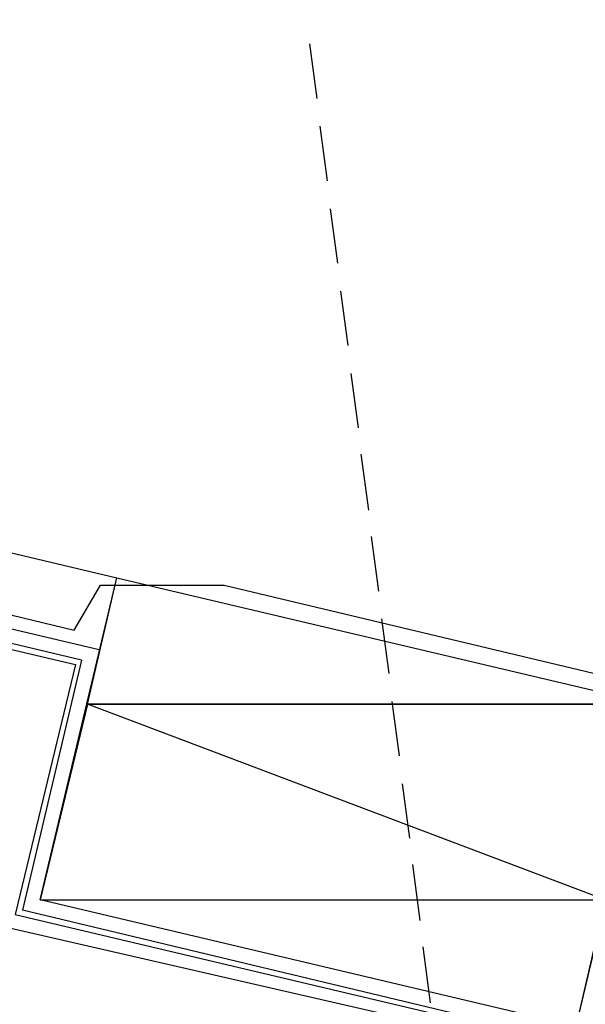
# Model space of a CAD drawing. Header units: feet. Extents: x -79 to 198, y -22 to 181.
# Tile 203 of 256: x 130.23 to 135.35, y 106.3 to 115.22. Entities that reach past the tile are written whole.
import ezdxf

# ---------------------------------------------------------------- set-up
doc = ezdxf.new("R2010")
doc.units = ezdxf.units.FT
for name, color, linetype in [('A-AREA-UNIDAD', 30, 'CONTINUOUS'), ('A-LINEA', 7, 'CONTINUOUS'), ('A-MURO-CONCRETO', 8, 'CONTINUOUS')]:
    doc.layers.add(name, color=color, linetype=linetype)

msp = doc.modelspace()

# ---------------------------------------------------------------- linework, layer by layer
at = {"layer": 'A-AREA-UNIDAD'}
for points in [[(97.888, 117.0133), (106.512, 114.9333), (106.72, 115.7333), (106.912, 115.8933), (112.352, 114.6133), (112.56, 114.4178), (112.4, 113.8133), (113.6, 113.7778), (121.728, 111.8578), (121.76, 110.6844), (121.36, 109.0489), (121.952, 111.4489), (123.072, 111.5378), (130.72, 109.6889), (130.96, 110.0978), (132.08, 110.0978), (135.808, 109.2089)], [(135.92, 108.3733), (135.328, 105.7778), (134.272, 105.6889), (134.24, 106.0444), (121.312, 109.0133), (121.28, 110.1333), (121.6, 111.4133), (118.752, 112.0533), (118.592, 112.3378), (112.56, 113.7244), (109.632, 101.6533), (108.56, 101.6533), (99.6, 103.8044), (98.272, 103.8933)]]:
    msp.add_lwpolyline(points, dxfattribs=at)
at = {"layer": 'A-LINEA'}
for p, q in [((132.8533, 115.0044), (132.92, 114.5111)), ((112.6267, 114.5378), (131.1067, 110.1644)), ((132.9467, 114.2578), (133.0133, 113.7644)), ((112.4667, 113.8844), (130.96, 109.5111)), ((133.04, 113.5111), (133.1067, 113.0178)), ((133.1333, 112.7644), (133.2, 112.2711)), ((133.2267, 112.0178), (133.2933, 111.5244)), ((130.7867, 109.4178), (122.1333, 111.4711)), ((122.1733, 111.4044), (130.7333, 109.3778)), ((133.32, 111.2844), (133.3867, 110.7778)), ((133.4133, 110.5378), (133.48, 110.0444)), ((133.5067, 109.7911), (133.5733, 109.2978)), ((130.7867, 109.4178), (130.2533, 107.1511)), ((133.6, 109.0444), (133.6667, 108.5511)), ((133.6933, 108.2978), (133.76, 107.8044)), ((133.7867, 107.5644), (133.8533, 107.0578)), ((134.4267, 106.1511), (130.2533, 107.1511)), ((133.88, 106.8178), (133.9467, 106.3111))]:
    msp.add_line(p, q, dxfattribs=at)
for points in [[(131.1067, 110.1644), (135.96, 109.0178), (135.2667, 106.0978), (130.4133, 107.2444), (131.1067, 110.1644)], [(130.7333, 109.3778), (130.1867, 107.1111), (134.4133, 106.1111)]]:
    msp.add_lwpolyline(points, dxfattribs=at)
at = {"layer": 'A-MURO-CONCRETO'}
for points in [[(131.1067, 110.1644), (135.96, 109.0178), (130.84, 109.0178), (131.1067, 110.1644), (131.1067, 110.1644)], [(130.84, 109.0178), (130.4133, 107.2444), (135.5333, 107.2444), (130.84, 109.0178)], [(130.84, 109.0178), (135.96, 109.0178), (135.5333, 107.2444), (130.84, 109.0178), (130.84, 109.0178)], [(130.4133, 107.2444), (135.5333, 107.2444), (135.2667, 106.0978), (130.4133, 107.2444), (130.4133, 107.2444)]]:
    msp.add_lwpolyline(points, dxfattribs=at)

doc.saveas('drawing.dxf')
